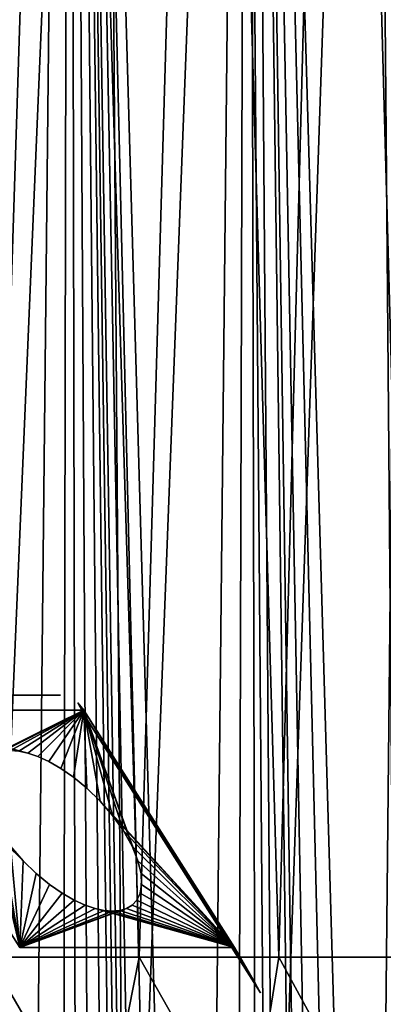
# Model space of a CAD drawing. Header units: millimetres. Extents: x -24 to 50, y -66 to 68.
# Tile 86 of 99: x 11.78 to 15.19, y 40.56 to 49.77. Entities that reach past the tile are written whole.
import ezdxf

# ---------------------------------------------------------------- set-up
doc = ezdxf.new("R2010")
doc.units = ezdxf.units.MM
doc.header["$LTSCALE"] = 65.185185
for name, color, linetype in [('1', 7, 'CONTINUOUS'), ('14', 7, 'CONTINUOUS'), ('15', 7, 'CONTINUOUS'), ('2', 7, 'CONTINUOUS'), ('28', 7, 'CONTINUOUS'), ('30', 7, 'CONTINUOUS'), ('31', 7, 'CONTINUOUS'), ('32', 7, 'CONTINUOUS'), ('34', 7, 'CONTINUOUS'), ('35', 7, 'CONTINUOUS')]:
    doc.layers.add(name, color=color, linetype=linetype)

msp = doc.modelspace()

# ---------------------------------------------------------------- linework, layer by layer
at = {"layer": '1', "color": 253, "linetype": 'Continuous', "true_color": 0xaab4c3}
for points in [[(10.503, 68.2, -22.1345), (12.25, 68.2, -21.2176), (11.5819, 5, -21.5896), (10.503, 68.2, -22.1345)], [(11.5819, 5, -21.5896), (12.25, 68.2, -21.2176), (13.2568, 5, -20.6035), (11.5819, 5, -21.5896)], [(12.25, 68.2, -21.2176), (13.9176, 68.2, -20.1631), (13.2568, 5, -20.6035), (12.25, 68.2, -21.2176)], [(13.2568, 5, -20.6035), (13.9176, 68.2, -20.1631), (14.8484, 5, -19.4878), (13.2568, 5, -20.6035)], [(13.9176, 68.2, -20.1631), (15.4949, 68.2, -18.9778), (14.8484, 5, -19.4878), (13.9176, 68.2, -20.1631)], [(14.8484, 5, -19.4878), (15.4949, 68.2, -18.9778), (16.3464, 5, -18.2495), (14.8484, 5, -19.4878)]]:
    msp.add_3dface(points, dxfattribs=at)
at = {"layer": '14', "color": 253, "linetype": 'Continuous', "true_color": 0xaab4c3}
for points in [[(12.5463, 39.2, 16.2123), (11.0756, 39.2, 17.2505), (11.5005, 41, 16.9702), (12.5463, 39.2, 16.2123)], [(12.9011, 41, 15.9315), (12.5463, 39.2, 16.2123), (11.5005, 41, 16.9702), (12.9011, 41, 15.9315)], [(13.9203, 39.2, 15.0491), (12.5463, 39.2, 16.2123), (12.9011, 41, 15.9315), (13.9203, 39.2, 15.0491)], [(14.2083, 41, 14.7775), (13.9203, 39.2, 15.0491), (12.9011, 41, 15.9315), (14.2083, 41, 14.7775)], [(15.1869, 39.2, 13.7699), (13.9203, 39.2, 15.0491), (14.2083, 41, 14.7775), (15.1869, 39.2, 13.7699)], [(15.4127, 41, 13.5166), (15.1869, 39.2, 13.7699), (14.2083, 41, 14.7775), (15.4127, 41, 13.5166)]]:
    msp.add_3dface(points, dxfattribs=at)
at = {"layer": '15', "color": 253, "linetype": 'Continuous', "true_color": 0xaab4c3}
for points in [[(12.2233, 63.4, 16.4572), (11.5005, 41, 16.9702), (10.8033, 63.4, 17.4224), (12.2233, 63.4, 16.4572)], [(11.1645, 63.4, -17.1931), (11.3488, 34.7, -17.072), (12.5642, 63.4, -16.1985), (11.1645, 63.4, -17.1931)], [(11.3488, 34.7, -17.072), (12.7745, 34.7, -16.0332), (12.5642, 63.4, -16.1985), (11.3488, 34.7, -17.072)], [(12.9011, 41, 15.9315), (11.5005, 41, 16.9702), (12.2233, 63.4, 16.4572), (12.9011, 41, 15.9315)], [(13.5577, 63.4, 15.3766), (12.9011, 41, 15.9315), (12.2233, 63.4, 16.4572), (13.5577, 63.4, 15.3766)], [(12.5642, 63.4, -16.1985), (12.7745, 34.7, -16.0332), (13.8757, 63.4, -15.0903), (12.5642, 63.4, -16.1985)], [(12.7745, 34.7, -16.0332), (14.1056, 34.7, -14.8756), (13.8757, 63.4, -15.0903), (12.7745, 34.7, -16.0332)], [(14.2083, 41, 14.7775), (12.9011, 41, 15.9315), (13.5577, 63.4, 15.3766), (14.2083, 41, 14.7775)], [(14.7969, 63.4, 14.1881), (14.2083, 41, 14.7775), (13.5577, 63.4, 15.3766), (14.7969, 63.4, 14.1881)], [(13.8757, 63.4, -15.0903), (14.1056, 34.7, -14.8756), (15.0898, 63.4, -13.8762), (13.8757, 63.4, -15.0903)], [(14.1056, 34.7, -14.8756), (15.3322, 34.7, -13.6079), (15.0898, 63.4, -13.8762), (14.1056, 34.7, -14.8756)], [(15.4127, 41, 13.5166), (14.2083, 41, 14.7775), (14.7969, 63.4, 14.1881), (15.4127, 41, 13.5166)], [(15.9323, 63.4, 12.9001), (15.4127, 41, 13.5166), (14.7969, 63.4, 14.1881), (15.9323, 63.4, 12.9001)], [(15.0898, 63.4, -13.8762), (15.3322, 34.7, -13.6079), (16.1981, 63.4, -12.5647), (15.0898, 63.4, -13.8762)]]:
    msp.add_3dface(points, dxfattribs=at)
at = {"layer": '2', "color": 253, "linetype": 'Continuous', "true_color": 0xaab4c3}
for points in [[(11.9598, 14.2477, 21.3826), (12.1489, 14.421, 21.2757), (10.503, 68.2, 22.1345), (11.9598, 14.2477, 21.3826)], [(10.503, 68.2, 22.1345), (12.1489, 14.421, 21.2757), (12.25, 68.2, 21.2176), (10.503, 68.2, 22.1345)], [(11.782, 14.0656, 21.481), (11.9598, 14.2477, 21.3826), (10.503, 68.2, 22.1345), (11.782, 14.0656, 21.481)], [(12.1489, 14.421, 21.2757), (12.3493, 14.5849, 21.16), (12.25, 68.2, 21.2176), (12.1489, 14.421, 21.2757)], [(13.5094, 15.2379, 20.4388), (13.7704, 15.3298, 20.2639), (12.25, 68.2, 21.2176), (13.5094, 15.2379, 20.4388)], [(12.25, 68.2, 21.2176), (13.7704, 15.3298, 20.2639), (13.9176, 68.2, 20.1631), (12.25, 68.2, 21.2176)], [(13.2576, 15.1321, 20.6031), (13.5094, 15.2379, 20.4388), (12.25, 68.2, 21.2176), (13.2576, 15.1321, 20.6031)], [(13.0152, 15.0131, 20.757), (13.2576, 15.1321, 20.6031), (12.25, 68.2, 21.2176), (13.0152, 15.0131, 20.757)], [(12.924, 14.9637, 20.8139), (13.0152, 15.0131, 20.757), (12.25, 68.2, 21.2176), (12.924, 14.9637, 20.8139)], [(12.7828, 14.8818, 20.901), (12.924, 14.9637, 20.8139), (12.25, 68.2, 21.2176), (12.7828, 14.8818, 20.901)], [(12.5607, 14.7388, 21.0352), (12.7828, 14.8818, 20.901), (12.25, 68.2, 21.2176), (12.5607, 14.7388, 21.0352)], [(12.3493, 14.5849, 21.16), (12.5607, 14.7388, 21.0352), (12.25, 68.2, 21.2176), (12.3493, 14.5849, 21.16)], [(13.7704, 15.3298, 20.2639), (14.0397, 15.4069, 20.0782), (13.9176, 68.2, 20.1631), (13.7704, 15.3298, 20.2639)], [(14.8908, 15.5406, 19.4554), (15.186, 15.55, 19.2259), (13.9176, 68.2, 20.1631), (14.8908, 15.5406, 19.4554)], [(15.186, 15.55, 19.2259), (15.4459, 15.5428, 19.0178), (13.9176, 68.2, 20.1631), (15.186, 15.55, 19.2259)], [(14.6008, 15.5131, 19.674), (14.8908, 15.5406, 19.4554), (13.9176, 68.2, 20.1631), (14.6008, 15.5131, 19.674)], [(14.3168, 15.4683, 19.8816), (14.6008, 15.5131, 19.674), (13.9176, 68.2, 20.1631), (14.3168, 15.4683, 19.8816)], [(14.0397, 15.4069, 20.0782), (14.3168, 15.4683, 19.8816), (13.9176, 68.2, 20.1631), (14.0397, 15.4069, 20.0782)], [(13.9176, 68.2, 20.1631), (15.4459, 15.5428, 19.0178), (15.4949, 68.2, 18.9778), (13.9176, 68.2, 20.1631)]]:
    msp.add_3dface(points, dxfattribs=at)
at = {"layer": '28', "linetype": 'Continuous'}
for points in [[(6.2815, 43.45, -13.9201), (10.1593, 43.45, -9.2114), (12.1664, 43.45, -10.8642), (6.2815, 43.45, -13.9201)], [(8.2885, 43.45, -15.573), (6.2815, 43.45, -13.9201), (12.1664, 43.45, -10.8642), (8.2885, 43.45, -15.573)]]:
    msp.add_3dface(points, dxfattribs=at)
at = {"layer": '30', "linetype": 'Continuous'}
for points in [[(11.5682, 42.9064, -9.4082), (12.3834, 43.3086, -10.6006), (10.3764, 43.3086, -8.9478), (11.5682, 42.9064, -9.4082)], [(11.7858, 41.0914, -7.2363), (11.4317, 42.58, -8.8731), (10.3764, 43.3086, -8.9478), (11.7858, 41.0914, -7.2363)], [(11.5682, 42.9064, -9.4082), (11.6297, 42.9247, -9.4826), (12.3834, 43.3086, -10.6006), (11.5682, 42.9064, -9.4082)], [(11.6297, 42.9247, -9.4826), (11.6989, 42.9307, -9.5473), (12.3834, 43.3086, -10.6006), (11.6297, 42.9247, -9.4826)], [(11.6989, 42.9307, -9.5473), (11.7756, 42.9247, -9.6028), (12.3834, 43.3086, -10.6006), (11.6989, 42.9307, -9.5473)], [(11.7756, 42.9247, -9.6028), (11.8605, 42.9064, -9.6489), (12.3834, 43.3086, -10.6006), (11.7756, 42.9247, -9.6028)], [(11.8605, 42.9064, -9.6489), (11.954, 42.8747, -9.6848), (12.3834, 43.3086, -10.6006), (11.8605, 42.9064, -9.6489)], [(11.954, 42.8747, -9.6848), (12.0566, 42.828, -9.7089), (12.3834, 43.3086, -10.6006), (11.954, 42.8747, -9.6848)], [(12.0566, 42.828, -9.7089), (12.1682, 42.7643, -9.7184), (12.3834, 43.3086, -10.6006), (12.0566, 42.828, -9.7089)], [(12.1682, 42.7643, -9.7184), (12.2876, 42.6819, -9.71), (12.3834, 43.3086, -10.6006), (12.1682, 42.7643, -9.7184)], [(12.2876, 42.6819, -9.71), (12.4118, 42.58, -9.6802), (12.3834, 43.3086, -10.6006), (12.2876, 42.6819, -9.71)], [(12.6527, 42.3242, -9.5471), (12.7546, 42.1807, -9.4452), (12.3834, 43.3086, -10.6006), (12.6527, 42.3242, -9.5471)], [(12.7546, 42.1807, -9.4452), (12.8351, 42.0371, -9.3256), (12.3834, 43.3086, -10.6006), (12.7546, 42.1807, -9.4452)], [(12.5358, 42.4595, -9.6262), (12.6527, 42.3242, -9.5471), (12.3834, 43.3086, -10.6006), (12.5358, 42.4595, -9.6262)], [(12.4118, 42.58, -9.6802), (12.5358, 42.4595, -9.6262), (12.3834, 43.3086, -10.6006), (12.4118, 42.58, -9.6802)], [(12.8351, 42.0371, -9.3256), (12.8903, 41.9018, -9.1957), (12.3834, 43.3086, -10.6006), (12.8351, 42.0371, -9.3256)], [(12.3834, 43.3086, -10.6006), (12.8903, 41.9018, -9.1957), (13.7929, 41.0914, -8.8891), (12.3834, 43.3086, -10.6006)], [(11.4609, 42.4595, -8.741), (11.4317, 42.58, -8.8731), (11.7858, 41.0914, -7.2363), (11.4609, 42.4595, -8.741)], [(11.5162, 42.3242, -8.6112), (11.4609, 42.4595, -8.741), (11.7858, 41.0914, -7.2363), (11.5162, 42.3242, -8.6112)], [(11.5967, 42.1807, -8.4916), (11.5162, 42.3242, -8.6112), (11.7858, 41.0914, -7.2363), (11.5967, 42.1807, -8.4916)], [(11.6986, 42.0372, -8.3896), (11.5967, 42.1807, -8.4916), (11.7858, 41.0914, -7.2363), (11.6986, 42.0372, -8.3896)], [(11.8155, 41.9018, -8.3105), (11.6986, 42.0372, -8.3896), (11.7858, 41.0914, -7.2363), (11.8155, 41.9018, -8.3105)], [(11.9395, 41.7813, -8.2566), (11.8155, 41.9018, -8.3105), (11.7858, 41.0914, -7.2363), (11.9395, 41.7813, -8.2566)], [(12.8903, 41.9018, -9.1957), (12.9195, 41.7813, -9.0636), (13.7929, 41.0914, -8.8891), (12.8903, 41.9018, -9.1957)], [(12.0636, 41.6794, -8.2268), (11.9395, 41.7813, -8.2566), (11.7858, 41.0914, -7.2363), (12.0636, 41.6794, -8.2268)], [(12.9195, 41.7813, -9.0636), (12.9249, 41.6793, -8.936), (13.7929, 41.0914, -8.8891), (12.9195, 41.7813, -9.0636)], [(12.183, 41.597, -8.2184), (12.0636, 41.6794, -8.2268), (11.7858, 41.0914, -7.2363), (12.183, 41.597, -8.2184)], [(12.9249, 41.6793, -8.936), (12.9103, 41.5969, -8.8172), (13.7929, 41.0914, -8.8891), (12.9249, 41.6793, -8.936)], [(12.2947, 41.5334, -8.2279), (12.183, 41.597, -8.2184), (11.7858, 41.0914, -7.2363), (12.2947, 41.5334, -8.2279)], [(12.3973, 41.4867, -8.2519), (12.2947, 41.5334, -8.2279), (11.7858, 41.0914, -7.2363), (12.3973, 41.4867, -8.2519)], [(12.8795, 41.5333, -8.7094), (12.8363, 41.4866, -8.6133), (13.7929, 41.0914, -8.8891), (12.8795, 41.5333, -8.7094)], [(12.9103, 41.5969, -8.8172), (12.8795, 41.5333, -8.7094), (13.7929, 41.0914, -8.8891), (12.9103, 41.5969, -8.8172)], [(12.4908, 41.455, -8.2878), (12.3973, 41.4867, -8.2519), (11.7858, 41.0914, -7.2363), (12.4908, 41.455, -8.2878)], [(12.5756, 41.4366, -8.3339), (12.4908, 41.455, -8.2878), (11.7858, 41.0914, -7.2363), (12.5756, 41.4366, -8.3339)], [(12.7831, 41.4549, -8.5285), (12.7216, 41.4366, -8.4541), (11.7858, 41.0914, -7.2363), (12.7831, 41.4549, -8.5285)], [(13.7929, 41.0914, -8.8891), (12.7831, 41.4549, -8.5285), (11.7858, 41.0914, -7.2363), (13.7929, 41.0914, -8.8891)], [(12.8363, 41.4866, -8.6133), (12.7831, 41.4549, -8.5285), (13.7929, 41.0914, -8.8891), (12.8363, 41.4866, -8.6133)], [(12.6524, 41.4307, -8.3894), (12.5756, 41.4366, -8.3339), (11.7858, 41.0914, -7.2363), (12.6524, 41.4307, -8.3894)], [(12.7216, 41.4366, -8.4541), (12.6524, 41.4307, -8.3894), (11.7858, 41.0914, -7.2363), (12.7216, 41.4366, -8.4541)]]:
    msp.add_3dface(points, dxfattribs=at)
at = {"layer": '31', "linetype": 'Continuous'}
for points in [[(12.3295, 43.3793, -10.7774), (12.3834, 43.3086, -10.6006), (12.3952, 43.25, -10.9009), (12.3295, 43.3793, -10.7774)], [(12.3834, 43.3086, -10.6006), (13.7929, 41.0914, -8.8891), (12.3952, 43.25, -10.9009), (12.3834, 43.3086, -10.6006)], [(13.7929, 41.0914, -8.8891), (13.9919, 40.75, -8.8699), (12.3952, 43.25, -10.9009), (13.7929, 41.0914, -8.8891)], [(13.9919, 40.75, -8.8699), (14.0372, 40.6672, -8.9071), (12.3952, 43.25, -10.9009), (13.9919, 40.75, -8.8699)]]:
    msp.add_3dface(points, dxfattribs=at)
at = {"layer": '32', "linetype": 'Continuous'}
for points in [[(8.2885, 43.45, 15.573), (12.1664, 43.45, 10.8642), (6.2815, 43.45, 13.9201), (8.2885, 43.45, 15.573)], [(6.2815, 43.45, 13.9201), (12.1664, 43.45, 10.8642), (10.1593, 43.45, 9.2114), (6.2815, 43.45, 13.9201)]]:
    msp.add_3dface(points, dxfattribs=at)
at = {"layer": '34', "linetype": 'Continuous'}
for points in [[(11.6986, 42.0372, 8.3896), (11.8155, 41.9018, 8.3105), (10.3764, 43.3086, 8.9478), (11.6986, 42.0372, 8.3896)], [(10.3764, 43.3086, 8.9478), (11.8155, 41.9018, 8.3105), (11.7858, 41.0914, 7.2363), (10.3764, 43.3086, 8.9478)], [(11.8605, 42.9064, 9.6489), (11.7756, 42.9247, 9.6028), (10.3764, 43.3086, 8.9478), (11.8605, 42.9064, 9.6489)], [(12.3834, 43.3086, 10.6006), (11.8605, 42.9064, 9.6489), (10.3764, 43.3086, 8.9478), (12.3834, 43.3086, 10.6006)], [(11.954, 42.8747, 9.6848), (11.8605, 42.9064, 9.6489), (12.3834, 43.3086, 10.6006), (11.954, 42.8747, 9.6848)], [(12.0566, 42.828, 9.7089), (11.954, 42.8747, 9.6848), (12.3834, 43.3086, 10.6006), (12.0566, 42.828, 9.7089)], [(12.1682, 42.7643, 9.7184), (12.0566, 42.828, 9.7089), (12.3834, 43.3086, 10.6006), (12.1682, 42.7643, 9.7184)], [(12.2876, 42.6819, 9.71), (12.1682, 42.7643, 9.7184), (12.3834, 43.3086, 10.6006), (12.2876, 42.6819, 9.71)], [(12.4118, 42.58, 9.6802), (12.2876, 42.6819, 9.71), (12.3834, 43.3086, 10.6006), (12.4118, 42.58, 9.6802)], [(12.5358, 42.4595, 9.6262), (12.4118, 42.58, 9.6802), (12.3834, 43.3086, 10.6006), (12.5358, 42.4595, 9.6262)], [(12.5358, 42.4595, 9.6262), (12.3834, 43.3086, 10.6006), (13.7929, 41.0914, 8.8891), (12.5358, 42.4595, 9.6262)], [(12.6527, 42.3242, 9.5471), (12.5358, 42.4595, 9.6262), (13.7929, 41.0914, 8.8891), (12.6527, 42.3242, 9.5471)], [(12.7546, 42.1807, 9.4452), (12.6527, 42.3242, 9.5471), (13.7929, 41.0914, 8.8891), (12.7546, 42.1807, 9.4452)], [(12.8351, 42.0371, 9.3256), (12.7546, 42.1807, 9.4452), (13.7929, 41.0914, 8.8891), (12.8351, 42.0371, 9.3256)], [(12.8903, 41.9018, 9.1957), (12.8351, 42.0371, 9.3256), (13.7929, 41.0914, 8.8891), (12.8903, 41.9018, 9.1957)], [(11.8155, 41.9018, 8.3105), (11.9395, 41.7813, 8.2566), (11.7858, 41.0914, 7.2363), (11.8155, 41.9018, 8.3105)], [(12.9195, 41.7813, 9.0636), (12.8903, 41.9018, 9.1957), (13.7929, 41.0914, 8.8891), (12.9195, 41.7813, 9.0636)], [(11.9395, 41.7813, 8.2566), (12.0636, 41.6794, 8.2268), (11.7858, 41.0914, 7.2363), (11.9395, 41.7813, 8.2566)], [(12.9249, 41.6793, 8.936), (12.9195, 41.7813, 9.0636), (13.7929, 41.0914, 8.8891), (12.9249, 41.6793, 8.936)], [(12.0636, 41.6794, 8.2268), (12.183, 41.597, 8.2184), (11.7858, 41.0914, 7.2363), (12.0636, 41.6794, 8.2268)], [(12.9103, 41.5969, 8.8172), (12.9249, 41.6793, 8.936), (13.7929, 41.0914, 8.8891), (12.9103, 41.5969, 8.8172)], [(12.183, 41.597, 8.2184), (12.2947, 41.5334, 8.2279), (11.7858, 41.0914, 7.2363), (12.183, 41.597, 8.2184)], [(12.2947, 41.5334, 8.2279), (12.3973, 41.4867, 8.2519), (11.7858, 41.0914, 7.2363), (12.2947, 41.5334, 8.2279)], [(12.8363, 41.4866, 8.6133), (12.8795, 41.5333, 8.7094), (13.7929, 41.0914, 8.8891), (12.8363, 41.4866, 8.6133)], [(12.8795, 41.5333, 8.7094), (12.9103, 41.5969, 8.8172), (13.7929, 41.0914, 8.8891), (12.8795, 41.5333, 8.7094)], [(12.3973, 41.4867, 8.2519), (12.4908, 41.455, 8.2878), (11.7858, 41.0914, 7.2363), (12.3973, 41.4867, 8.2519)], [(11.7858, 41.0914, 7.2363), (12.4908, 41.455, 8.2878), (13.7929, 41.0914, 8.8891), (11.7858, 41.0914, 7.2363)], [(12.4908, 41.455, 8.2878), (12.5756, 41.4366, 8.3339), (13.7929, 41.0914, 8.8891), (12.4908, 41.455, 8.2878)], [(12.7216, 41.4366, 8.4541), (12.7831, 41.4549, 8.5285), (13.7929, 41.0914, 8.8891), (12.7216, 41.4366, 8.4541)], [(12.7831, 41.4549, 8.5285), (12.8363, 41.4866, 8.6133), (13.7929, 41.0914, 8.8891), (12.7831, 41.4549, 8.5285)], [(12.5756, 41.4366, 8.3339), (12.6524, 41.4307, 8.3894), (13.7929, 41.0914, 8.8891), (12.5756, 41.4366, 8.3339)], [(12.6524, 41.4307, 8.3894), (12.7216, 41.4366, 8.4541), (13.7929, 41.0914, 8.8891), (12.6524, 41.4307, 8.3894)]]:
    msp.add_3dface(points, dxfattribs=at)
at = {"layer": '35', "linetype": 'Continuous'}
for points in [[(12.3952, 43.25, 10.9009), (12.3834, 43.3086, 10.6006), (12.3295, 43.3793, 10.7774), (12.3952, 43.25, 10.9009)], [(13.7929, 41.0914, 8.8891), (12.3834, 43.3086, 10.6006), (14.0372, 40.6672, 8.9071), (13.7929, 41.0914, 8.8891)], [(14.0372, 40.6672, 8.9071), (12.3834, 43.3086, 10.6006), (12.3952, 43.25, 10.9009), (14.0372, 40.6672, 8.9071)], [(13.9919, 40.75, 8.8699), (13.7929, 41.0914, 8.8891), (14.0372, 40.6672, 8.9071), (13.9919, 40.75, 8.8699)]]:
    msp.add_3dface(points, dxfattribs=at)

doc.saveas('drawing.dxf')
